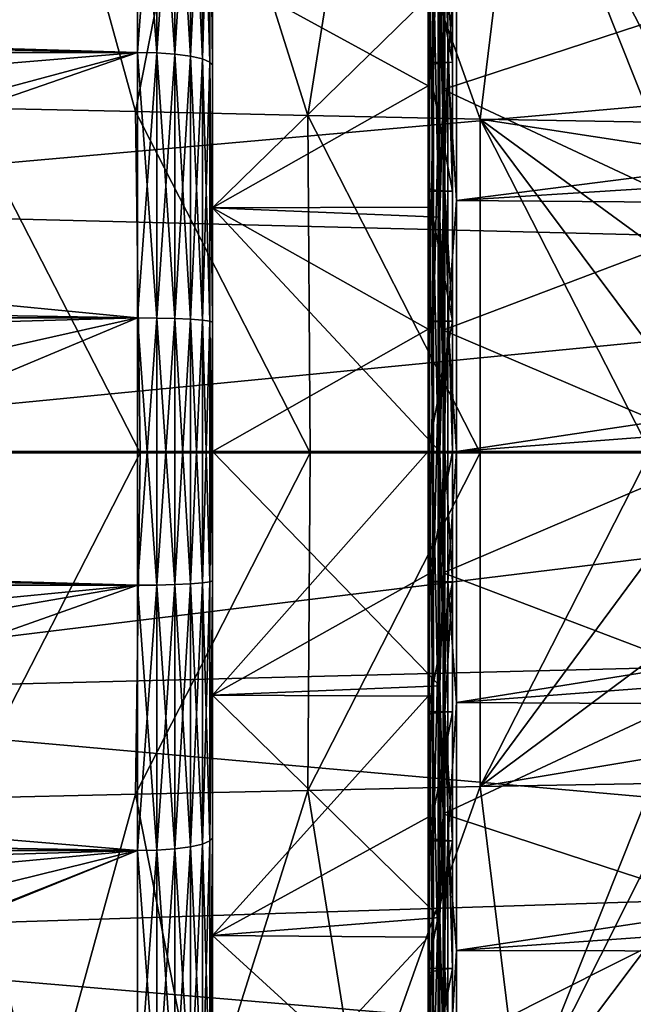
# Model space of a CAD drawing. Header units: metres. Extents: x -160 to 52, y -25 to 25.
# Tile 127 of 168: x -3.45 to 3.09, y -5.89 to 4.6. Entities that reach past the tile are written whole.
import ezdxf

# ---------------------------------------------------------------- set-up
doc = ezdxf.new("R2010")
doc.units = ezdxf.units.M
doc.layers.add('solid_509089_SW0001', color=7, linetype='CONTINUOUS')

msp = doc.modelspace()

# ---------------------------------------------------------------- linework, layer by layer
at = {"layer": 'solid_509089_SW0001'}
for points in [[(-4.923373, 7.338461, 128.973724), (-3.2228, 7.265052, 138.568253), (-4.059116, 3.664024, 131.364777)], [(-3.2228, 7.265052, 138.568253), (-2.221668, 3.623843, 141.787796), (-4.059116, 3.664024, 131.364777)], [(-3.2228, 7.265052, 138.568253), (-1.522383, 7.191642, 148.162811), (-2.221668, 3.623843, 141.787796)], [(-1.522383, 7.191642, 148.162811), (-0.384259, 3.583661, 152.210815), (-2.221668, 3.623843, 141.787796)], [(-1.522383, 7.191642, 148.162811), (0.178144, 7.118233, 157.757339), (-0.384259, 3.583661, 152.210815)], [(0.178144, 7.118233, 157.757339), (1.453369, 3.543483, 162.633804), (-0.384259, 3.583661, 152.210815)], [(0.178144, 7.118233, 157.757339), (1.879613, 7.044828, 167.351761), (1.453369, 3.543483, 162.633804)], [(1.879613, 7.044828, 167.351761), (3.287873, 3.510549, 173.043182), (1.453369, 3.543483, 162.633804)], [(1.879613, 7.044828, 167.351761), (3.305268, 4.243971, 173.493011), (3.287873, 3.510549, 173.043182)], [(1.879613, 7.044828, 167.351761), (3.341614, 5.13036, 174.21376), (3.305268, 4.243971, 173.493011)], [(-159.199997, 7.026679, -23.470743), (-2.2, 7.026679, -23.470743), (-2.2, 4.25438, -24.12779)], [(-159.199997, 4.25438, -24.12779), (-159.199997, 7.026679, -23.470743), (-2.2, 4.25438, -24.12779)], [(-8.911402, 5.188857, 249.863144), (12.42508, 4.501323, 245.57225), (12.298531, 6.984492, 244.927856)], [(-8.734194, 4.856107, 24.013918), (-8.706034, 4.446114, 24.093195), (-2.2, 7.026679, 23.470743)], [(-8.706034, 4.446114, 24.093195), (-2.2, 4.25438, 24.12779), (-2.2, 7.026679, 23.470743)], [(-1.992945, 4.249647, -24.100945), (-2.2, 4.25438, -24.12779), (-2.2, 7.026679, -23.470743)], [(-1.992945, 4.249647, -24.100945), (-2.2, 7.026679, -23.470743), (-1.992945, 7.018861, -23.44463)], [(-1.992945, 7.018861, 23.44463), (-2.2, 7.026679, 23.470743), (-2.2, 4.25438, 24.12779)], [(-1.992945, 7.018861, 23.44463), (-2.2, 4.25438, 24.12779), (-1.992945, 4.249647, 24.100945)], [(-1.992945, 7.018861, -23.44463), (-1.799819, 6.99591, -23.367966), (-1.799819, 4.235751, -24.022135)], [(-1.992945, 4.249647, -24.100945), (-1.992945, 7.018861, -23.44463), (-1.799819, 4.235751, -24.022135)], [(-1.992945, 7.018861, 23.44463), (-1.992945, 4.249647, 24.100945), (-1.799819, 6.99591, 23.367966)], [(-1.992945, 4.249647, 24.100945), (-1.799819, 4.235751, 24.022135), (-1.799819, 6.99591, 23.367966)], [(-1.799819, 6.99591, -23.367966), (-1.634018, 6.959392, -23.245989), (-1.634018, 4.213641, -23.896744)], [(-1.799819, 4.235751, -24.022135), (-1.799819, 6.99591, -23.367966), (-1.634018, 4.213641, -23.896744)], [(-1.799819, 6.99591, 23.367966), (-1.799819, 4.235751, 24.022135), (-1.634018, 6.959392, 23.245989)], [(-1.799819, 4.235751, 24.022135), (-1.634018, 4.213641, 23.896744), (-1.634018, 6.959392, 23.245989)], [(-1.634018, 6.959392, -23.245989), (-1.506866, 6.911802, -23.087027), (-1.506866, 4.184826, -23.733332)], [(-1.634018, 4.213641, -23.896744), (-1.634018, 6.959392, -23.245989), (-1.506866, 4.184826, -23.733332)], [(-1.634018, 6.959392, 23.245989), (-1.634018, 4.213641, 23.896744), (-1.506866, 6.911802, 23.087027)], [(-1.634018, 4.213641, 23.896744), (-1.506866, 4.184826, 23.733332), (-1.506866, 6.911802, 23.087027)], [(-1.506866, 6.911802, -23.087027), (-1.427043, 6.856389, -22.901934), (-1.427043, 4.151276, -23.543056)], [(-1.506866, 4.184826, -23.733332), (-1.506866, 6.911802, -23.087027), (-1.427043, 4.151276, -23.543056)], [(-1.506866, 6.911802, 23.087027), (-1.506866, 4.184826, 23.733332), (-1.427043, 6.856389, 22.901934)], [(-1.506866, 4.184826, 23.733332), (-1.427043, 4.151276, 23.543056), (-1.427043, 6.856389, 22.901934)], [(-1.427043, 6.856389, -22.901934), (-1.4, 6.802042, -22.702887), (-1.4, 4.11855, -23.339399)], [(-1.427043, 4.151276, -23.543056), (-1.427043, 6.856389, -22.901934), (-1.4, 4.11855, -23.339399)], [(-1.427043, 6.856389, 22.901934), (-1.4, 4.118551, 23.339399), (-1.4, 6.802043, 22.702885)], [(-1.427043, 6.856389, 22.901934), (-1.427043, 4.151276, 23.543056), (-1.4, 4.118551, 23.339399)], [(1.023817, 6.840027, 23.570402), (0.957351, 6.82152, 23.506628), (0.957351, 4.128015, 24.125799)], [(1.023818, 4.139214, 24.191254), (1.023817, 6.840027, 23.570402), (0.957351, 4.128015, 24.125799)], [(1.023818, 4.139214, 24.191254), (1.107564, 6.851896, 23.611303), (1.023817, 6.840027, 23.570402)], [(1.023818, 4.139214, 24.191254), (1.107564, 4.146396, 24.233231), (1.107564, 6.851896, 23.611303)], [(1.107564, 6.851896, 23.611303), (1.107564, 4.146396, 24.233231), (1.200001, 5.317556, 24.0184)], [(-1.4, 5.157918, 21.762171), (-1.4, 6.802043, 22.702885), (-1.4, 4.118551, 23.339399)], [(-1.4, 5.157918, -21.762171), (-1.4, 4.11855, -23.339399), (-1.4, 6.802042, -22.702887)], [(0.914684, 6.798191, 23.426239), (0.9, 6.778097, 23.335526), (0.900001, 4.101556, 23.951342)], [(0.9, 6.694787, 23.058567), (0.900001, 4.101556, 23.951342), (0.9, 6.778097, 23.335526)], [(0.914684, 4.113897, 24.043293), (0.914684, 6.798191, 23.426239), (0.900001, 4.101556, 23.951342)], [(0.957351, 6.82152, 23.506628), (0.914684, 6.798191, 23.426239), (0.914684, 4.113897, 24.043293)], [(0.957351, 4.128015, 24.125799), (0.957351, 6.82152, 23.506628), (0.914684, 4.113897, 24.043293)], [(0.9, 6.694787, 23.058567), (0.900001, 4.051596, 23.666466), (0.900001, 4.101556, 23.951342)], [(0.912206, 5.56069, 23.270931), (0.900001, 4.051596, 23.666466), (0.9, 6.694787, 23.058567)], [(1.024543, 4.967207, -21.763109), (1.057903, 6.376752, -21.389051), (1.057903, 3.860598, -21.982954)], [(1.057903, 3.860598, -21.982954), (1.057903, 6.376752, -21.389051), (4.0899, 4.85407, -21.03314)], [(0.900001, 4.14875, 23.347967), (0.900001, 5.509006, 23.064905), (0.9, 5.176983, 21.716396)], [(0.912206, 5.56069, 23.270931), (0.912206, 2.799576, 23.76173), (0.900001, 4.051596, 23.666466)], [(0.900001, 5.509006, 23.064905), (1.158249, 4.150105, 23.347729), (1.158249, 5.511032, 23.06444)], [(0.900001, 4.14875, 23.347967), (1.158249, 4.150105, 23.347729), (0.900001, 5.509006, 23.064905)], [(0.947877, 2.790462, 23.684383), (0.912206, 2.799576, 23.76173), (0.912206, 5.56069, 23.270931)], [(0.947877, 5.542589, 23.195181), (0.947877, 2.790462, 23.684383), (0.912206, 5.56069, 23.270931)], [(1.004104, 2.782901, 23.620201), (0.947877, 2.790462, 23.684383), (0.947877, 5.542589, 23.195181)], [(1.004104, 5.527569, 23.132324), (1.004104, 2.782901, 23.620201), (0.947877, 5.542589, 23.195181)], [(1.004104, 5.527569, 23.132324), (1.076304, 5.516855, 23.087486), (1.076304, 2.777507, 23.574417)], [(1.004104, 5.527569, 23.132324), (1.076304, 2.777507, 23.574417), (1.004104, 2.782901, 23.620201)], [(1.158249, 2.775066, 23.550772), (1.076304, 2.777507, 23.574417), (1.076304, 5.516855, 23.087486)], [(1.158249, 4.150105, 23.347729), (1.158249, 2.775066, 23.550772), (1.076304, 5.516855, 23.087486)], [(1.158249, 5.511032, 23.06444), (1.158249, 4.150105, 23.347729), (1.076304, 5.516855, 23.087486)], [(1.107564, 4.146396, 24.233231), (1.200001, 2.674634, 24.454168), (1.200001, 5.317556, 24.0184)], [(1.200001, 5.317556, 24.0184), (1.200001, 2.674634, 24.454168), (18.952122, 4.94684, 24.097485)], [(-8.911402, 5.188857, 249.863144), (-8.818721, 2.612091, 250.307938), (12.42508, 4.501323, 245.57225)], [(0.900001, 3.898259, 21.981949), (0.9, 5.176983, 21.716396), (-1.4, 5.157918, 21.762171)], [(-1.4, 5.157918, -21.762171), (-1.4, 2.596243, -22.213863), (-1.4, 4.11855, -23.339399)], [(-1.4, 2.596243, 22.213863), (-1.4, 5.157918, 21.762171), (-1.4, 4.118551, 23.339399)], [(1.024543, 4.967207, -21.763109), (-1.4, 2.596243, -22.213863), (-1.4, 5.157918, -21.762171)], [(0.900001, 3.898259, 21.981949), (-1.4, 5.157918, 21.762171), (-1.4, 2.596243, 22.213863)], [(0.900001, 4.14875, 23.347967), (0.9, 5.176983, 21.716396), (0.900001, 3.898259, 21.981949)], [(1.024543, 4.967207, -21.763109), (1.024543, 2.499318, -22.182413), (-1.4, 2.596243, -22.213863)], [(1.024543, 4.967207, -21.763109), (1.057903, 3.860598, -21.982954), (1.024543, 2.499318, -22.182413)], [(1.200001, 2.674634, 24.454168), (18.498669, 3.761761, 24.310678), (18.952122, 4.94684, 24.097485)], [(1.057903, 3.860598, -21.982954), (4.0899, 4.85407, -21.03314), (4.0899, 2.442726, -21.447332)], [(-8.818721, 2.612091, 250.307938), (12.499954, 2.073803, 245.923462), (12.42508, 4.501323, 245.57225)], [(-8.706034, 4.446114, 24.093195), (-8.661043, 3.712049, 24.217157), (-2.2, 4.25438, 24.12779)], [(-159.199997, 4.25438, -24.12779), (-2.2, 4.25438, -24.12779), (-2.2, 1.424548, -24.458549)], [(-159.199997, 1.424548, -24.458549), (-159.199997, 4.25438, -24.12779), (-2.2, 1.424548, -24.458549)], [(-8.661043, 3.712049, 24.217157), (-8.604459, 2.533747, 24.368629), (-2.2, 4.25438, 24.12779)], [(-8.604459, 2.533747, 24.368629), (-8.586944, 2.043551, 24.414625), (-2.2, 4.25438, 24.12779)], [(-8.586944, 2.043551, 24.414625), (-2.2, 1.424548, 24.458549), (-2.2, 4.25438, 24.12779)], [(-1.992945, 1.422963, -24.431337), (-2.2, 1.424548, -24.458549), (-2.2, 4.25438, -24.12779)], [(-1.992945, 1.422963, -24.431337), (-2.2, 4.25438, -24.12779), (-1.992945, 4.249647, -24.100945)], [(-1.992945, 4.249647, 24.100945), (-2.2, 4.25438, 24.12779), (-2.2, 1.424548, 24.458549)], [(-1.992945, 4.249647, 24.100945), (-2.2, 1.424548, 24.458549), (-1.992945, 1.422963, 24.431337)], [(-1.992945, 4.249647, -24.100945), (-1.799819, 4.235751, -24.022135), (-1.799819, 1.41831, -24.351446)], [(-1.992945, 1.422963, -24.431337), (-1.992945, 4.249647, -24.100945), (-1.799819, 1.41831, -24.351446)], [(-1.992945, 4.249647, 24.100945), (-1.992945, 1.422963, 24.431337), (-1.799819, 4.235751, 24.022135)], [(-1.992945, 1.422963, 24.431337), (-1.799819, 1.41831, 24.351446), (-1.799819, 4.235751, 24.022135)], [(-1.799819, 4.235751, -24.022135), (-1.634018, 4.213641, -23.896744), (-1.634018, 1.410907, -24.224337)], [(-1.799819, 1.41831, -24.351446), (-1.799819, 4.235751, -24.022135), (-1.634018, 1.410907, -24.224337)], [(-1.799819, 4.235751, 24.022135), (-1.799819, 1.41831, 24.351446), (-1.634018, 4.213641, 23.896744)], [(-1.799819, 1.41831, 24.351446), (-1.634018, 1.410907, 24.224337), (-1.634018, 4.213641, 23.896744)], [(-1.634018, 4.213641, -23.896744), (-1.506866, 4.184826, -23.733332), (-1.506866, 1.401259, -24.058683)], [(-1.634018, 1.410907, -24.224337), (-1.634018, 4.213641, -23.896744), (-1.506866, 1.401259, -24.058683)], [(-1.634018, 4.213641, 23.896744), (-1.634018, 1.410907, 24.224337), (-1.506866, 4.184826, 23.733332)], [(-1.634018, 1.410907, 24.224337), (-1.506866, 1.401259, 24.058683), (-1.506866, 4.184826, 23.733332)], [(-1.506866, 4.184826, -23.733332), (-1.427043, 4.151276, -23.543056), (-1.427043, 1.390025, -23.865801)], [(-1.506866, 1.401259, -24.058683), (-1.506866, 4.184826, -23.733332), (-1.427043, 1.390025, -23.865801)], [(-1.506866, 4.184826, 23.733332), (-1.506866, 1.401259, 24.058683), (-1.427043, 4.151276, 23.543056)], [(-1.506866, 1.401259, 24.058683), (-1.427043, 1.390025, 23.865801), (-1.427043, 4.151276, 23.543056)], [(-1.427043, 4.151276, -23.543056), (-1.4, 4.11855, -23.339399), (-1.4, 1.379267, -23.659805)], [(-1.427043, 1.390025, -23.865801), (-1.427043, 4.151276, -23.543056), (-1.4, 1.379267, -23.659805)], [(-1.427043, 4.151276, 23.543056), (-1.4, 1.379268, 23.659805), (-1.4, 4.118551, 23.339399)], [(-1.427043, 4.151276, 23.543056), (-1.427043, 1.390025, 23.865801), (-1.4, 1.379268, 23.659805)], [(-1.4, 2.596243, 22.213863), (-1.4, 4.118551, 23.339399), (-1.4, 1.379268, 23.659805)], [(-1.4, 2.596243, -22.213863), (-1.4, 1.379267, -23.659805), (-1.4, 4.11855, -23.339399)], [(0.900001, 4.14875, 23.347967), (1.158249, 2.775066, 23.550772), (1.158249, 4.150105, 23.347729)], [(0.900001, 2.774048, 23.550892), (0.900001, 4.14875, 23.347967), (0.900001, 3.898259, 21.981949)], [(0.900001, 2.774048, 23.550892), (1.158249, 2.775066, 23.550772), (0.900001, 4.14875, 23.347967)], [(0.914684, 4.113897, 24.043293), (0.900001, 4.101556, 23.951342), (0.900001, 1.373256, 24.261154)], [(0.914684, 1.377152, 24.353798), (0.914684, 4.113897, 24.043293), (0.900001, 1.373256, 24.261154)], [(0.900001, 4.051596, 23.666466), (0.900001, 1.373256, 24.261154), (0.900001, 4.101556, 23.951342)], [(0.957351, 4.128015, 24.125799), (0.914684, 4.113897, 24.043293), (0.914684, 1.377152, 24.353798)], [(0.957351, 1.381878, 24.437372), (0.957351, 4.128015, 24.125799), (0.914684, 1.377152, 24.353798)], [(1.023818, 4.139214, 24.191254), (0.957351, 4.128015, 24.125799), (0.957351, 1.381878, 24.437372)], [(1.023818, 1.385627, 24.50367), (1.023818, 4.139214, 24.191254), (0.957351, 1.381878, 24.437372)], [(1.023818, 1.385627, 24.50367), (1.107565, 1.388031, 24.54619), (1.107564, 4.146396, 24.233231)], [(1.023818, 1.385627, 24.50367), (1.107564, 4.146396, 24.233231), (1.023818, 4.139214, 24.191254)], [(1.107564, 4.146396, 24.233231), (1.107565, 1.388031, 24.54619), (1.200001, 2.674634, 24.454168)], [(0.900001, 4.051596, 23.666466), (0.900001, 1.356073, 23.97245), (0.900001, 1.373256, 24.261154)], [(0.912206, 2.799576, 23.76173), (0.900001, 1.356073, 23.97245), (0.900001, 4.051596, 23.666466)], [(0.900001, 2.606396, 22.172258), (0.900001, 3.898259, 21.981949), (-1.4, 2.596243, 22.213863)], [(0.900001, 2.774048, 23.550892), (0.900001, 3.898259, 21.981949), (0.900001, 2.606396, 22.172258)], [(1.024543, 2.499318, -22.182413), (1.057903, 3.860598, -21.982954), (1.057903, 1.292646, -22.281912)], [(1.057903, 1.292646, -22.281912), (1.057903, 3.860598, -21.982954), (4.0899, 2.442726, -21.447332)], [(1.200001, 2.674634, 24.454168), (18.177441, 2.540462, 24.46847), (18.498669, 3.761761, 24.310678)], [(-4.059116, 3.664024, 131.364777), (-2.171335, -0.014562, 141.26062), (-3.983754, -0.014722, 130.961563)], [(-4.059116, 3.664024, 131.364777), (-2.221668, 3.623843, 141.787796), (-2.171335, -0.014562, 141.26062)], [(-2.221668, 3.623843, 141.787796), (-0.358743, -0.014402, 151.559662), (-2.171335, -0.014562, 141.26062)], [(-2.221668, 3.623843, 141.787796), (-0.384259, 3.583661, 152.210815), (-0.358743, -0.014402, 151.559662)], [(-0.384259, 3.583661, 152.210815), (1.453429, -0.014242, 161.858749), (-0.358743, -0.014402, 151.559662)], [(-0.384259, 3.583661, 152.210815), (1.453369, 3.543483, 162.633804), (1.453429, -0.014242, 161.858749)], [(1.453369, 3.543483, 162.633804), (3.265224, 0, 172.15683), (1.453429, -0.014242, 161.858749)], [(1.453369, 3.543483, 162.633804), (3.266751, 1.11668, 172.241943), (3.265224, 0, 172.15683)], [(1.453369, 3.543483, 162.633804), (3.272108, 2.213256, 172.496582), (3.266751, 1.11668, 172.241943)], [(1.453369, 3.543483, 162.633804), (3.283696, 3.263494, 172.916306), (3.272108, 2.213256, 172.496582)], [(1.453369, 3.543483, 162.633804), (3.287873, 3.510549, 173.043182), (3.283696, 3.263494, 172.916306)], [(0.912206, 2.799576, 23.76173), (0.912207, 0, 23.926083), (0.900001, 1.356073, 23.97245)], [(0.900001, 2.774048, 23.550892), (1.158249, 1.389195, 23.672979), (1.158249, 2.775066, 23.550772)], [(0.900001, 1.388518, 23.672987), (0.900001, 2.774048, 23.550892), (0.900001, 2.606396, 22.172258)], [(0.900001, 1.388518, 23.672987), (1.158249, 1.389195, 23.672979), (0.900001, 2.774048, 23.550892)], [(0.947877, 0, 23.8482), (0.912207, 0, 23.926083), (0.912206, 2.799576, 23.76173)], [(0.947877, 2.790462, 23.684383), (0.947877, 0, 23.8482), (0.912206, 2.799576, 23.76173)], [(1.004105, 0, 23.783575), (0.947877, 0, 23.8482), (0.947877, 2.790462, 23.684383)], [(1.004104, 2.782901, 23.620201), (1.004105, 0, 23.783575), (0.947877, 2.790462, 23.684383)], [(1.004104, 2.782901, 23.620201), (1.076304, 2.777507, 23.574417), (1.076304, 0, 23.737474)], [(1.004104, 2.782901, 23.620201), (1.076304, 0, 23.737474), (1.004105, 0, 23.783575)], [(1.158249, -0.000029, 23.713705), (1.076304, 0, 23.737474), (1.076304, 2.777507, 23.574417)], [(1.158249, 1.389195, 23.672979), (1.158249, -0.000029, 23.713705), (1.076304, 2.777507, 23.574417)], [(1.158249, 2.775066, 23.550772), (1.158249, 1.389195, 23.672979), (1.076304, 2.777507, 23.574417)], [(1.107565, 1.388031, 24.54619), (1.200001, 0, 24.599998), (1.200001, 2.674634, 24.454168)], [(1.200001, 2.674634, 24.454168), (1.200001, 0, 24.599998), (18.177441, 2.540462, 24.46847)], [(-8.818721, 2.612091, 250.307938), (-8.787687, 0, 250.456879), (12.499954, 2.073803, 245.923462)], [(0.900001, 1.305776, 22.286718), (0.900001, 2.606396, 22.172258), (-1.4, 2.596243, 22.213863)], [(-1.4, 2.596243, -22.213863), (-1.4, 0, -22.365089), (-1.4, 1.379267, -23.659805)], [(-1.4, 0, 22.365089), (-1.4, 2.596243, 22.213863), (-1.4, 1.379268, 23.659805)], [(1.024543, 0, -22.322769), (-1.4, 0, -22.365089), (-1.4, 2.596243, -22.213863)], [(1.024543, 2.499318, -22.182413), (1.024543, 0, -22.322769), (-1.4, 2.596243, -22.213863)], [(0.900001, 1.305776, 22.286718), (-1.4, 2.596243, 22.213863), (-1.4, 0, 22.365089)], [(0.900001, 1.388518, 23.672987), (0.900001, 2.606396, 22.172258), (0.900001, 1.305776, 22.286718)], [(17.985195, 1.28174, 24.566586), (18.177441, 2.540462, 24.46847), (1.200001, 0, 24.599998)], [(1.024543, 2.499318, -22.182413), (1.057903, 1.292646, -22.281912), (1.024543, 0, -22.322769)], [(1.057903, 1.292646, -22.281912), (4.0899, 2.442726, -21.447332), (4.0899, 0, -21.585989)], [(-8.787687, 0, 250.456879), (12.52928, 0, 246.015182), (12.499954, 2.073803, 245.923462)], [(-8.586944, 2.043551, 24.414625), (-8.565116, 1.242286, 24.468485), (-2.2, 1.424548, 24.458549)], [(-159.199997, 1.424548, -24.458549), (-2.2, 1.424548, -24.458549), (-2.2, -1.424548, -24.458549)], [(-159.199997, -1.424548, -24.458549), (-159.199997, 1.424548, -24.458549), (-2.2, -1.424548, -24.458549)], [(-8.565116, -1.242286, 24.468485), (-2.2, -1.424548, 24.458549), (-2.2, 1.424548, 24.458549)], [(-8.553, 0, 24.5), (-8.565116, -1.242286, 24.468485), (-2.2, 1.424548, 24.458549)], [(-8.565116, 1.242286, 24.468485), (-8.553, 0, 24.5), (-2.2, 1.424548, 24.458549)], [(-1.992945, -1.422963, -24.431337), (-2.2, -1.424548, -24.458549), (-2.2, 1.424548, -24.458549)], [(-1.992945, -1.422963, -24.431337), (-2.2, 1.424548, -24.458549), (-1.992945, 1.422963, -24.431337)], [(-1.992945, 1.422963, 24.431337), (-2.2, 1.424548, 24.458549), (-2.2, -1.424548, 24.458549)], [(-1.992945, 1.422963, 24.431337), (-2.2, -1.424548, 24.458549), (-1.992945, -1.422963, 24.431337)], [(-1.992945, 1.422963, -24.431337), (-1.799819, 1.41831, -24.351446), (-1.799819, -1.41831, -24.351446)], [(-1.992945, -1.422963, -24.431337), (-1.992945, 1.422963, -24.431337), (-1.799819, -1.41831, -24.351446)], [(-1.992945, 1.422963, 24.431337), (-1.992945, -1.422963, 24.431337), (-1.799819, 1.41831, 24.351446)], [(-1.992945, -1.422963, 24.431337), (-1.799819, -1.41831, 24.351446), (-1.799819, 1.41831, 24.351446)], [(-1.799819, 1.41831, -24.351446), (-1.634018, 1.410907, -24.224337), (-1.634018, -1.410907, -24.224337)], [(-1.799819, -1.41831, -24.351446), (-1.799819, 1.41831, -24.351446), (-1.634018, -1.410907, -24.224337)], [(-1.799819, 1.41831, 24.351446), (-1.799819, -1.41831, 24.351446), (-1.634018, 1.410907, 24.224337)], [(-1.799819, -1.41831, 24.351446), (-1.634018, -1.410907, 24.224337), (-1.634018, 1.410907, 24.224337)], [(-1.634018, 1.410907, -24.224337), (-1.506866, 1.401259, -24.058683), (-1.506866, -1.401259, -24.058683)], [(-1.634018, -1.410907, -24.224337), (-1.634018, 1.410907, -24.224337), (-1.506866, -1.401259, -24.058683)], [(-1.634018, 1.410907, 24.224337), (-1.634018, -1.410907, 24.224337), (-1.506866, 1.401259, 24.058683)], [(-1.634018, -1.410907, 24.224337), (-1.506866, -1.401259, 24.058683), (-1.506866, 1.401259, 24.058683)], [(-1.506866, 1.401259, -24.058683), (-1.427043, 1.390025, -23.865801), (-1.427043, -1.390025, -23.865801)], [(-1.506866, -1.401259, -24.058683), (-1.506866, 1.401259, -24.058683), (-1.427043, -1.390025, -23.865801)], [(-1.506866, 1.401259, 24.058683), (-1.506866, -1.401259, 24.058683), (-1.427043, 1.390025, 23.865801)], [(-1.506866, -1.401259, 24.058683), (-1.427043, -1.390025, 23.865801), (-1.427043, 1.390025, 23.865801)], [(-1.427043, 1.390025, -23.865801), (-1.4, 1.379267, -23.659805), (-1.4, -1.379268, -23.659805)], [(-1.427043, -1.390025, -23.865801), (-1.427043, 1.390025, -23.865801), (-1.4, -1.379268, -23.659805)], [(-1.427043, 1.390025, 23.865801), (-1.427043, -1.390025, 23.865801), (-1.4, 1.379268, 23.659805)], [(-1.427043, -1.390025, 23.865801), (-1.4, -1.379267, 23.659805), (-1.4, 1.379268, 23.659805)], [(-1.4, 0, 22.365089), (-1.4, 1.379268, 23.659805), (-1.4, -1.379267, 23.659805)], [(-1.4, 0, -22.365089), (-1.4, -1.379268, -23.659805), (-1.4, 1.379267, -23.659805)], [(0.900001, 0, 23.713718), (1.158249, -0.000029, 23.713705), (1.158249, 1.389195, 23.672979)], [(0.900001, 0, 23.713718), (1.158249, 1.389195, 23.672979), (0.900001, 1.388518, 23.672987)], [(0.900001, 1.388518, 23.672987), (0.900001, 1.305776, 22.286718), (0.900001, 0, 22.324944)], [(0.900001, 0, 23.713718), (0.900001, 1.388518, 23.672987), (0.900001, 0, 22.324944)], [(0.914684, 1.377152, 24.353798), (0.900001, 1.373256, 24.261154), (0.900001, -1.373256, 24.261154)], [(0.914684, -1.377152, 24.353798), (0.914684, 1.377152, 24.353798), (0.900001, -1.373256, 24.261154)], [(0.900001, -1.356074, 23.97245), (0.900001, -1.373256, 24.261154), (0.900001, 1.373256, 24.261154)], [(0.900001, 1.356073, 23.97245), (0.900001, -1.356074, 23.97245), (0.900001, 1.373256, 24.261154)], [(0.957351, 1.381878, 24.437372), (0.914684, 1.377152, 24.353798), (0.914684, -1.377152, 24.353798)], [(0.957351, -1.381878, 24.43737), (0.957351, 1.381878, 24.437372), (0.914684, -1.377152, 24.353798)], [(1.023818, 1.385627, 24.50367), (0.957351, 1.381878, 24.437372), (0.957351, -1.381878, 24.43737)], [(1.023818, -1.385627, 24.50367), (1.023818, 1.385627, 24.50367), (0.957351, -1.381878, 24.43737)], [(1.023818, -1.385627, 24.50367), (1.107565, -1.388031, 24.54619), (1.107565, 1.388031, 24.54619)], [(1.023818, -1.385627, 24.50367), (1.107565, 1.388031, 24.54619), (1.023818, 1.385627, 24.50367)], [(1.107565, 1.388031, 24.54619), (1.107565, -1.388031, 24.54619), (1.200001, 0, 24.599998)], [(0.900001, 1.305776, 22.286718), (-1.4, 0, 22.365089), (0.900001, 0, 22.324944)], [(0.912207, 0, 23.926083), (0.900001, -1.356074, 23.97245), (0.900001, 1.356073, 23.97245)], [(1.024543, 0, -22.322769), (1.057903, 1.292646, -22.281912), (1.057903, -1.292649, -22.281912)], [(1.057903, -1.292649, -22.281912), (1.057903, 1.292646, -22.281912), (4.0899, 0, -21.585989)], [(17.985195, 1.28174, 24.566586), (1.200001, 0, 24.599998), (17.92277, 0.000001, 24.599998)], [(-8.818693, -2.610905, 250.308075), (12.499951, -2.073931, 245.923447), (12.52928, 0, 246.015182)], [(-8.818693, -2.610905, 250.308075), (12.52928, 0, 246.015182), (-8.787687, 0, 250.456879)], [(1.057903, -1.292649, -22.281912), (4.0899, 0, -21.585989), (4.0899, -2.442725, -21.447332)], [(17.92277, 0.000001, 24.599998), (1.200001, 0, 24.599998), (1.200001, -2.674634, 24.454166)], [(17.996323, -1.401148, 24.560064), (17.92277, 0.000001, 24.599998), (1.200001, -2.674634, 24.454166)], [(3.265224, 0, 172.15683), (3.265224, -0.014129, 172.156845), (1.453429, -0.014242, 161.858749)], [(-2.171335, -0.014562, 141.26062), (-2.222287, -3.652825, 141.797394), (-4.060194, -3.693336, 131.372101)], [(-3.983754, -0.014722, 130.961563), (-2.171335, -0.014562, 141.26062), (-4.060194, -3.693336, 131.372101)], [(-0.358743, -0.014402, 151.559662), (-0.384411, -3.612315, 152.222687), (-2.222287, -3.652825, 141.797394)], [(-2.171335, -0.014562, 141.26062), (-0.358743, -0.014402, 151.559662), (-2.222287, -3.652825, 141.797394)], [(-1.4, -2.596243, -22.213863), (-1.4, -1.379268, -23.659805), (-1.4, 0, -22.365089)], [(-1.4, -2.596243, 22.213863), (-1.4, 0, 22.365089), (-1.4, -1.379267, 23.659805)], [(1.024543, -2.499319, -22.182413), (-1.4, -2.596243, -22.213863), (-1.4, 0, -22.365089)], [(1.024543, 0, -22.322769), (1.024543, -2.499319, -22.182413), (-1.4, 0, -22.365089)], [(0.900001, 0, 22.324944), (-1.4, 0, 22.365089), (-1.4, -2.596243, 22.213863)], [(0.900001, -1.305776, 22.286718), (0.900001, 0, 22.324944), (-1.4, -2.596243, 22.213863)], [(1.453429, -0.014242, 161.858749), (1.453658, -3.571807, 162.647964), (-0.384411, -3.612315, 152.222687)], [(-0.358743, -0.014402, 151.559662), (1.453429, -0.014242, 161.858749), (-0.384411, -3.612315, 152.222687)], [(0.900001, 0, 23.713718), (0.900001, 0, 22.324944), (0.900001, -1.305776, 22.286718)], [(0.900001, -1.388518, 23.672985), (0.900001, 0, 23.713718), (0.900001, -1.305776, 22.286718)], [(0.912207, 0, 23.926083), (0.912207, -2.799576, 23.76173), (0.900001, -1.356074, 23.97245)], [(0.900001, -1.388518, 23.672985), (1.158249, -0.000029, 23.713705), (0.900001, 0, 23.713718)], [(0.900001, -1.388518, 23.672985), (1.158249, -1.389252, 23.672976), (1.158249, -0.000029, 23.713705)], [(0.947877, -2.790463, 23.684383), (0.912207, -2.799576, 23.76173), (0.912207, 0, 23.926083)], [(0.947877, 0, 23.8482), (0.947877, -2.790463, 23.684383), (0.912207, 0, 23.926083)], [(1.004105, -2.782901, 23.620201), (0.947877, -2.790463, 23.684383), (0.947877, 0, 23.8482)], [(1.004105, 0, 23.783575), (1.004105, -2.782901, 23.620201), (0.947877, 0, 23.8482)], [(1.004105, 0, 23.783575), (1.076304, 0, 23.737474), (1.076304, -2.777507, 23.574417)], [(1.004105, 0, 23.783575), (1.076304, -2.777507, 23.574417), (1.004105, -2.782901, 23.620201)], [(1.024543, 0, -22.322769), (1.057903, -1.292649, -22.281912), (1.024543, -2.499319, -22.182413)], [(1.158249, -1.389252, 23.672976), (1.076304, -2.777507, 23.574417), (1.076304, 0, 23.737474)], [(1.158249, -0.000029, 23.713705), (1.158249, -1.389252, 23.672976), (1.076304, 0, 23.737474)], [(1.107565, -1.388031, 24.54619), (1.200001, -2.674634, 24.454166), (1.200001, 0, 24.599998)], [(1.453429, -0.014242, 161.858749), (3.265224, -0.014129, 172.156845), (1.453658, -3.571807, 162.647964)], [(3.265224, -0.014129, 172.156845), (3.266731, -1.116745, 172.241959), (1.453658, -3.571807, 162.647964)], [(3.266731, -1.116745, 172.241959), (3.272074, -2.213384, 172.496628), (1.453658, -3.571807, 162.647964)], [(-8.565116, -1.242286, 24.468485), (-8.586944, -2.043551, 24.414625), (-2.2, -1.424548, 24.458549)], [(0.900001, -2.606396, 22.172258), (0.900001, -1.305776, 22.286718), (-1.4, -2.596243, 22.213863)], [(0.900001, -1.388518, 23.672985), (0.900001, -1.305776, 22.286718), (0.900001, -2.606396, 22.172258)], [(0.900001, -1.356074, 23.97245), (0.900001, -4.051597, 23.666466), (0.900001, -1.373256, 24.261154)], [(0.912207, -2.799576, 23.76173), (0.900001, -4.051597, 23.666466), (0.900001, -1.356074, 23.97245)], [(1.024543, -2.499319, -22.182413), (1.057903, -1.292649, -22.281912), (1.057903, -3.860601, -21.982954)], [(1.057903, -3.860601, -21.982954), (1.057903, -1.292649, -22.281912), (4.0899, -2.442725, -21.447332)], [(-159.199997, -1.424548, -24.458549), (-2.2, -1.424548, -24.458549), (-2.2, -4.25438, -24.12779)], [(-159.199997, -4.25438, -24.12779), (-159.199997, -1.424548, -24.458549), (-2.2, -4.25438, -24.12779)], [(-8.661043, -3.712049, 24.217157), (-2.2, -4.25438, 24.12779), (-2.2, -1.424548, 24.458549)], [(-8.604459, -2.533747, 24.368629), (-8.661043, -3.712049, 24.217157), (-2.2, -1.424548, 24.458549)], [(-8.586944, -2.043551, 24.414625), (-8.604459, -2.533747, 24.368629), (-2.2, -1.424548, 24.458549)], [(-1.992945, -4.249647, -24.100945), (-2.2, -1.424548, -24.458549), (-1.992945, -1.422963, -24.431337)], [(-1.992945, -1.422963, 24.431337), (-2.2, -1.424548, 24.458549), (-2.2, -4.25438, 24.12779)], [(-1.992945, -1.422963, 24.431337), (-2.2, -4.25438, 24.12779), (-1.992945, -4.249647, 24.100945)], [(-1.992945, -4.249647, -24.100945), (-2.2, -4.25438, -24.12779), (-2.2, -1.424548, -24.458549)], [(-1.992945, -1.422963, -24.431337), (-1.799819, -1.41831, -24.351446), (-1.799819, -4.235751, -24.022135)], [(-1.992945, -4.249647, 24.100945), (-1.799819, -4.235751, 24.022135), (-1.799819, -1.41831, 24.351446)], [(-1.992945, -1.422963, 24.431337), (-1.992945, -4.249647, 24.100945), (-1.799819, -1.41831, 24.351446)], [(-1.992945, -4.249647, -24.100945), (-1.992945, -1.422963, -24.431337), (-1.799819, -4.235751, -24.022135)], [(-1.799819, -1.41831, -24.351446), (-1.634018, -1.410907, -24.224337), (-1.634018, -4.213641, -23.896744)], [(-1.799819, -4.235751, 24.022135), (-1.634018, -4.213641, 23.896744), (-1.634018, -1.410907, 24.224337)], [(-1.799819, -1.41831, 24.351446), (-1.799819, -4.235751, 24.022135), (-1.634018, -1.410907, 24.224337)], [(-1.799819, -4.235751, -24.022135), (-1.799819, -1.41831, -24.351446), (-1.634018, -4.213641, -23.896744)], [(-1.634018, -1.410907, -24.224337), (-1.506866, -1.401259, -24.058683), (-1.506866, -4.184826, -23.733332)], [(-1.634018, -4.213641, 23.896744), (-1.506866, -4.184826, 23.733332), (-1.506866, -1.401259, 24.058683)], [(-1.634018, -1.410907, 24.224337), (-1.634018, -4.213641, 23.896744), (-1.506866, -1.401259, 24.058683)], [(-1.634018, -4.213641, -23.896744), (-1.634018, -1.410907, -24.224337), (-1.506866, -4.184826, -23.733332)], [(-1.506866, -1.401259, -24.058683), (-1.427043, -1.390025, -23.865801), (-1.427043, -4.151276, -23.543056)], [(-1.506866, -4.184826, 23.733332), (-1.427043, -4.151276, 23.543056), (-1.427043, -1.390025, 23.865801)], [(-1.506866, -1.401259, 24.058683), (-1.506866, -4.184826, 23.733332), (-1.427043, -1.390025, 23.865801)], [(-1.506866, -4.184826, -23.733332), (-1.506866, -1.401259, -24.058683), (-1.427043, -4.151276, -23.543056)], [(-1.427043, -4.151276, 23.543056), (-1.4, -4.11855, 23.339399), (-1.4, -1.379267, 23.659805)], [(-1.427043, -1.390025, 23.865801), (-1.427043, -4.151276, 23.543056), (-1.4, -1.379267, 23.659805)], [(-1.427043, -4.151276, -23.543056), (-1.4, -1.379268, -23.659805), (-1.4, -4.118551, -23.339399)], [(-1.427043, -4.151276, -23.543056), (-1.427043, -1.390025, -23.865801), (-1.4, -1.379268, -23.659805)], [(-1.4, -2.596243, 22.213863), (-1.4, -1.379267, 23.659805), (-1.4, -4.11855, 23.339399)], [(-1.4, -2.596243, -22.213863), (-1.4, -4.118551, -23.339399), (-1.4, -1.379268, -23.659805)], [(0.900001, -4.051597, 23.666466), (0.900001, -4.101557, 23.951342), (0.900001, -1.373256, 24.261154)], [(0.914684, -4.113897, 24.043291), (0.900001, -1.373256, 24.261154), (0.900001, -4.101557, 23.951342)], [(0.914684, -4.113897, 24.043291), (0.914684, -1.377152, 24.353798), (0.900001, -1.373256, 24.261154)], [(0.900001, -2.774049, 23.55089), (0.900001, -1.388518, 23.672985), (0.900001, -2.606396, 22.172258)], [(0.900001, -2.774049, 23.55089), (1.158249, -1.389252, 23.672976), (0.900001, -1.388518, 23.672985)], [(0.900001, -2.774049, 23.55089), (1.158249, -2.775123, 23.550764), (1.158249, -1.389252, 23.672976)], [(0.957351, -1.381878, 24.43737), (0.914684, -1.377152, 24.353798), (0.914684, -4.113897, 24.043291)], [(0.957351, -4.128015, 24.125799), (0.957351, -1.381878, 24.43737), (0.914684, -4.113897, 24.043291)], [(1.023818, -1.385627, 24.50367), (0.957351, -1.381878, 24.43737), (0.957351, -4.128015, 24.125799)], [(1.023818, -4.139214, 24.191252), (1.023818, -1.385627, 24.50367), (0.957351, -4.128015, 24.125799)], [(1.023818, -4.139214, 24.191252), (1.107565, -1.388031, 24.54619), (1.023818, -1.385627, 24.50367)], [(1.023818, -4.139214, 24.191252), (1.107565, -4.146397, 24.233231), (1.107565, -1.388031, 24.54619)], [(1.158249, -1.389252, 23.672976), (1.158249, -2.775123, 23.550764), (1.076304, -2.777507, 23.574417)], [(1.107565, -1.388031, 24.54619), (1.107565, -4.146397, 24.233231), (1.200001, -2.674634, 24.454166)], [(18.222219, -2.76657, 24.443935), (17.996323, -1.401148, 24.560064), (1.200001, -2.674634, 24.454166)], [(-8.818693, -2.610905, 250.308075), (12.425068, -4.501624, 245.572189), (12.499951, -2.073931, 245.923447)], [(3.272074, -2.213384, 172.496628), (3.28366, -3.263682, 172.916412), (1.453658, -3.571807, 162.647964)], [(1.024543, -2.499319, -22.182413), (1.024543, -4.967208, -21.763107), (-1.4, -2.596243, -22.213863)], [(1.024543, -2.499319, -22.182413), (1.057903, -3.860601, -21.982954), (1.024543, -4.967208, -21.763107)], [(1.057903, -3.860601, -21.982954), (4.0899, -2.442725, -21.447332), (4.0899, -4.854069, -21.03314)], [(-8.911289, -5.186533, 249.863678), (12.425068, -4.501624, 245.572189), (-8.818693, -2.610905, 250.308075)], [(-1.4, -2.596243, -22.213863), (-1.4, -5.157918, -21.762171), (-1.4, -4.118551, -23.339399)], [(-1.4, -5.157918, 21.762171), (-1.4, -2.596243, 22.213863), (-1.4, -4.11855, 23.339399)], [(0.900001, -2.606396, 22.172258), (-1.4, -2.596243, 22.213863), (-1.4, -5.157918, 21.762171)], [(1.024543, -4.967208, -21.763107), (-1.4, -5.157918, -21.762171), (-1.4, -2.596243, -22.213863)], [(0.900001, -3.89826, 21.981949), (0.900001, -2.606396, 22.172258), (-1.4, -5.157918, 21.762171)], [(0.900001, -2.774049, 23.55089), (0.900001, -2.606396, 22.172258), (0.900001, -3.89826, 21.981949)], [(1.107565, -4.146397, 24.233231), (1.200001, -5.317557, 24.0184), (1.200001, -2.674634, 24.454166)], [(18.222219, -2.76657, 24.443935), (1.200001, -2.674634, 24.454166), (1.200001, -5.317557, 24.0184)], [(0.900001, -4.148751, 23.347965), (0.900001, -2.774049, 23.55089), (0.900001, -3.89826, 21.981949)], [(0.900001, -4.148751, 23.347965), (1.158249, -2.775123, 23.550764), (0.900001, -2.774049, 23.55089)], [(0.900001, -4.148751, 23.347965), (1.158249, -4.150161, 23.347717), (1.158249, -2.775123, 23.550764)], [(0.912207, -2.799576, 23.76173), (0.912207, -5.56069, 23.270929), (0.900001, -4.051597, 23.666466)], [(0.947877, -2.790463, 23.684383), (0.947878, -5.54259, 23.195179), (0.912207, -2.799576, 23.76173)], [(0.947878, -5.54259, 23.195179), (0.912207, -5.56069, 23.270929), (0.912207, -2.799576, 23.76173)], [(1.004105, -2.782901, 23.620201), (1.004105, -5.52757, 23.132322), (0.947877, -2.790463, 23.684383)], [(1.004105, -5.52757, 23.132322), (0.947878, -5.54259, 23.195179), (0.947877, -2.790463, 23.684383)], [(1.004105, -2.782901, 23.620201), (1.076304, -2.777507, 23.574417), (1.076304, -5.516855, 23.087484)], [(1.004105, -2.782901, 23.620201), (1.076304, -5.516855, 23.087484), (1.004105, -5.52757, 23.132322)], [(1.158249, -2.775123, 23.550764), (1.158249, -4.150161, 23.347717), (1.076304, -2.777507, 23.574417)], [(1.158249, -5.511088, 23.064425), (1.076304, -5.516855, 23.087484), (1.076304, -2.777507, 23.574417)], [(1.158249, -4.150161, 23.347717), (1.158249, -5.511088, 23.064425), (1.076304, -2.777507, 23.574417)], [(18.599897, -4.084213, 24.258589), (18.222219, -2.76657, 24.443935), (1.200001, -5.317557, 24.0184)], [(3.28366, -3.263682, 172.916412), (3.288365, -3.539077, 173.058594), (1.453658, -3.571807, 162.647964)], [(1.453658, -3.571807, 162.647964), (3.288365, -3.539077, 173.058594), (1.884407, -7.07243, 167.403)], [(3.288365, -3.539077, 173.058594), (3.305245, -4.244202, 173.493179), (1.884407, -7.07243, 167.403)], [(-4.060194, -3.693336, 131.372101), (-2.222287, -3.652825, 141.797394), (-3.222149, -7.293677, 138.597961)], [(-2.222287, -3.652825, 141.797394), (-1.520376, -7.219926, 148.199692), (-3.222149, -7.293677, 138.597961)], [(-2.222287, -3.652825, 141.797394), (-0.384411, -3.612315, 152.222687), (-1.520376, -7.219926, 148.199692)], [(-0.384411, -3.612315, 152.222687), (0.181515, -7.146175, 157.801407), (-1.520376, -7.219926, 148.199692)], [(-0.384411, -3.612315, 152.222687), (1.453658, -3.571807, 162.647964), (0.181515, -7.146175, 157.801407)], [(1.453658, -3.571807, 162.647964), (1.884407, -7.07243, 167.403), (0.181515, -7.146175, 157.801407)], [(-8.661043, -3.712049, 24.217157), (-8.706034, -4.446114, 24.093195), (-2.2, -4.25438, 24.12779)], [(-4.060194, -3.693336, 131.372101), (-3.222149, -7.293677, 138.597961), (-4.924088, -7.367428, 128.996246)], [(1.024543, -4.967208, -21.763107), (1.057903, -3.860601, -21.982954), (1.057903, -6.376756, -21.389051)], [(1.057903, -6.376756, -21.389051), (1.057903, -3.860601, -21.982954), (4.0899, -4.854069, -21.03314)], [(0.900001, -5.176984, 21.716396), (0.900001, -3.89826, 21.981949), (-1.4, -5.157918, 21.762171)], [(0.900001, -4.148751, 23.347965), (0.900001, -3.89826, 21.981949), (0.900001, -5.176984, 21.716396)], [(0.900001, -4.051597, 23.666466), (0.900001, -6.694787, 23.058565), (0.900001, -4.101557, 23.951342)], [(0.912207, -5.56069, 23.270929), (0.900001, -6.694787, 23.058565), (0.900001, -4.051597, 23.666466)], [(19.132923, -5.354713, 24.010143), (18.599897, -4.084213, 24.258589), (1.200001, -5.317557, 24.0184)], [(-1.634018, -4.213641, -23.896744), (-1.506866, -4.184826, -23.733332), (-1.506866, -6.911802, -23.087027)], [(-1.634018, -6.959392, 23.245989), (-1.506866, -6.911802, 23.087027), (-1.506866, -4.184826, 23.733332)], [(-1.634018, -4.213641, 23.896744), (-1.634018, -6.959392, 23.245989), (-1.506866, -4.184826, 23.733332)], [(-1.506866, -4.184826, -23.733332), (-1.427043, -4.151276, -23.543056), (-1.427043, -6.856389, -22.901934)], [(-1.506866, -6.911802, 23.087027), (-1.427043, -6.856389, 22.901934), (-1.427043, -4.151276, 23.543056)], [(-1.506866, -4.184826, 23.733332), (-1.506866, -6.911802, 23.087027), (-1.427043, -4.151276, 23.543056)], [(-1.506866, -6.911802, -23.087027), (-1.506866, -4.184826, -23.733332), (-1.427043, -6.856389, -22.901934)], [(-1.427043, -6.856389, 22.901934), (-1.4, -6.802042, 22.702887), (-1.4, -4.11855, 23.339399)], [(-1.427043, -4.151276, 23.543056), (-1.427043, -6.856389, 22.901934), (-1.4, -4.11855, 23.339399)], [(-1.427043, -6.856389, -22.901934), (-1.4, -4.118551, -23.339399), (-1.4, -6.802043, -22.702885)], [(-1.427043, -6.856389, -22.901934), (-1.427043, -4.151276, -23.543056), (-1.4, -4.118551, -23.339399)], [(-1.4, -5.157918, 21.762171), (-1.4, -4.11855, 23.339399), (-1.4, -6.802042, 22.702887)], [(-1.4, -5.157918, -21.762171), (-1.4, -6.802043, -22.702885), (-1.4, -4.118551, -23.339399)], [(0.900001, -6.694787, 23.058565), (0.900001, -6.778097, 23.335524), (0.900001, -4.101557, 23.951342)], [(0.914684, -6.798192, 23.426237), (0.900001, -4.101557, 23.951342), (0.900001, -6.778097, 23.335524)], [(0.914684, -6.798192, 23.426237), (0.914684, -4.113897, 24.043291), (0.900001, -4.101557, 23.951342)], [(0.900001, -5.509006, 23.064903), (0.900001, -4.148751, 23.347965), (0.900001, -5.176984, 21.716396)], [(0.900001, -5.509006, 23.064903), (1.158249, -4.150161, 23.347717), (0.900001, -4.148751, 23.347965)], [(0.900001, -5.509006, 23.064903), (1.158249, -5.511088, 23.064425), (1.158249, -4.150161, 23.347717)], [(0.957351, -4.128015, 24.125799), (0.914684, -4.113897, 24.043291), (0.914684, -6.798192, 23.426237)], [(0.957351, -6.82152, 23.506628), (0.957351, -4.128015, 24.125799), (0.914684, -6.798192, 23.426237)], [(1.023818, -4.139214, 24.191252), (0.957351, -4.128015, 24.125799), (0.957351, -6.82152, 23.506628)], [(1.023818, -6.840027, 23.5704), (1.023818, -4.139214, 24.191252), (0.957351, -6.82152, 23.506628)], [(1.023818, -6.840027, 23.5704), (1.107565, -4.146397, 24.233231), (1.023818, -4.139214, 24.191252)], [(1.023818, -6.840027, 23.5704), (1.107565, -6.851896, 23.611301), (1.107565, -4.146397, 24.233231)], [(1.107565, -4.146397, 24.233231), (1.107565, -6.851896, 23.611301), (1.200001, -5.317557, 24.0184)], [(-159.199997, -4.25438, -24.12779), (-2.2, -4.25438, -24.12779), (-2.2, -7.026679, -23.470743)], [(-159.199997, -7.026679, -23.470743), (-159.199997, -4.25438, -24.12779), (-2.2, -7.026679, -23.470743)], [(-8.914924, -6.972418, 23.486919), (-2.2, -7.026679, 23.470743), (-2.2, -4.25438, 24.12779)], [(-8.909687, -6.918915, 23.502737), (-8.914924, -6.972418, 23.486919), (-2.2, -4.25438, 24.12779)], [(-8.814907, -5.884907, 23.782722), (-8.909687, -6.918915, 23.502737), (-2.2, -4.25438, 24.12779)], [(-8.734194, -4.856107, 24.013918), (-8.814907, -5.884907, 23.782722), (-2.2, -4.25438, 24.12779)], [(-8.706034, -4.446114, 24.093195), (-8.734194, -4.856107, 24.013918), (-2.2, -4.25438, 24.12779)], [(-1.992945, -7.018861, -23.44463), (-2.2, -4.25438, -24.12779), (-1.992945, -4.249647, -24.100945)], [(-1.992945, -4.249647, 24.100945), (-2.2, -4.25438, 24.12779), (-2.2, -7.026679, 23.470743)], [(-1.992945, -4.249647, 24.100945), (-2.2, -7.026679, 23.470743), (-1.992945, -7.018861, 23.44463)], [(-1.992945, -7.018861, -23.44463), (-2.2, -7.026679, -23.470743), (-2.2, -4.25438, -24.12779)], [(-1.992945, -4.249647, -24.100945), (-1.799819, -4.235751, -24.022135), (-1.799819, -6.99591, -23.367966)], [(-1.992945, -7.018861, 23.44463), (-1.799819, -6.99591, 23.367966), (-1.799819, -4.235751, 24.022135)], [(-1.992945, -4.249647, 24.100945), (-1.992945, -7.018861, 23.44463), (-1.799819, -4.235751, 24.022135)], [(-1.992945, -7.018861, -23.44463), (-1.992945, -4.249647, -24.100945), (-1.799819, -6.99591, -23.367966)], [(-1.799819, -4.235751, -24.022135), (-1.634018, -4.213641, -23.896744), (-1.634018, -6.959392, -23.245989)], [(-1.799819, -6.99591, 23.367966), (-1.634018, -6.959392, 23.245989), (-1.634018, -4.213641, 23.896744)], [(-1.799819, -4.235751, 24.022135), (-1.799819, -6.99591, 23.367966), (-1.634018, -4.213641, 23.896744)], [(-1.799819, -6.99591, -23.367966), (-1.799819, -4.235751, -24.022135), (-1.634018, -6.959392, -23.245989)], [(-1.634018, -6.959392, -23.245989), (-1.634018, -4.213641, -23.896744), (-1.506866, -6.911802, -23.087027)], [(3.305245, -4.244202, 173.493179), (3.341616, -5.130613, 174.214005), (1.884407, -7.07243, 167.403)], [(-8.911289, -5.186533, 249.863678), (12.29851, -6.984827, 244.92775), (12.425068, -4.501624, 245.572189)], [(1.057903, -6.376756, -21.389051), (4.0899, -4.854069, -21.03314), (4.0899, -7.203053, -20.348734)], [(1.024543, -4.967208, -21.763107), (1.024543, -7.372633, -21.070127), (-1.4, -5.157918, -21.762171)], [(1.024543, -4.967208, -21.763107), (1.057903, -6.376756, -21.389051), (1.024543, -7.372633, -21.070127)], [(3.341616, -5.130613, 174.214005), (3.397911, -5.900099, 175.060608), (1.884407, -7.07243, 167.403)], [(-9.064226, -7.692087, 249.129684), (12.29851, -6.984827, 244.92775), (-8.911289, -5.186533, 249.863678)], [(-1.4, -5.157918, -21.762171), (-1.4, -7.649311, -21.01631), (-1.4, -6.802043, -22.702885)], [(-1.4, -7.649311, 21.01631), (-1.4, -5.157918, 21.762171), (-1.4, -6.802042, 22.702887)], [(0.900001, -5.176984, 21.716396), (-1.4, -5.157918, 21.762171), (-1.4, -7.649311, 21.01631)], [(1.024543, -7.372633, -21.070127), (-1.4, -7.649311, -21.01631), (-1.4, -5.157918, -21.762171)], [(0.900001, -6.438188, 21.37645), (0.900001, -5.176984, 21.716396), (-1.4, -7.649311, 21.01631)], [(0.900001, -5.509006, 23.064903), (0.900001, -5.176984, 21.716396), (0.900001, -6.438188, 21.37645)], [(1.107565, -6.851896, 23.611301), (1.200001, -7.897433, 23.297865), (1.200001, -5.317557, 24.0184)], [(19.132923, -5.354713, 24.010143), (1.200001, -5.317557, 24.0184), (1.200001, -7.897433, 23.297865)], [(19.825371, -6.567801, 23.707043), (19.132923, -5.354713, 24.010143), (1.200001, -7.897433, 23.297865)], [(0.900001, -6.85083, 22.702528), (0.900001, -5.509006, 23.064903), (0.900001, -6.438188, 21.37645)], [(0.900001, -6.85083, 22.702528), (1.158249, -5.511088, 23.064425), (0.900001, -5.509006, 23.064903)], [(0.900001, -6.85083, 22.702528), (1.158249, -6.853557, 22.701729), (1.158249, -5.511088, 23.064425)], [(0.912207, -5.56069, 23.270929), (0.912207, -8.245409, 22.460424), (0.900001, -6.694787, 23.058565)], [(0.947878, -5.54259, 23.195179), (0.947878, -8.21857, 22.387312), (0.912207, -5.56069, 23.270929)], [(0.947878, -8.21857, 22.387312), (0.912207, -8.245409, 22.460424), (0.912207, -5.56069, 23.270929)], [(1.004105, -5.52757, 23.132322), (1.004105, -8.196299, 22.326645), (0.947878, -5.54259, 23.195179)], [(1.004105, -8.196299, 22.326645), (0.947878, -8.21857, 22.387312), (0.947878, -5.54259, 23.195179)], [(1.004105, -5.52757, 23.132322), (1.076304, -5.516855, 23.087484), (1.076304, -8.180411, 22.283369)], [(1.004105, -5.52757, 23.132322), (1.076304, -8.180411, 22.283369), (1.004105, -8.196299, 22.326645)], [(1.158249, -5.511088, 23.064425), (1.158249, -6.853557, 22.701729), (1.076304, -5.516855, 23.087484)], [(1.158249, -6.853557, 22.701729), (1.076304, -8.180411, 22.283369), (1.076304, -5.516855, 23.087484)]]:
    msp.add_3dface(points, dxfattribs=at)

doc.saveas('drawing.dxf')
